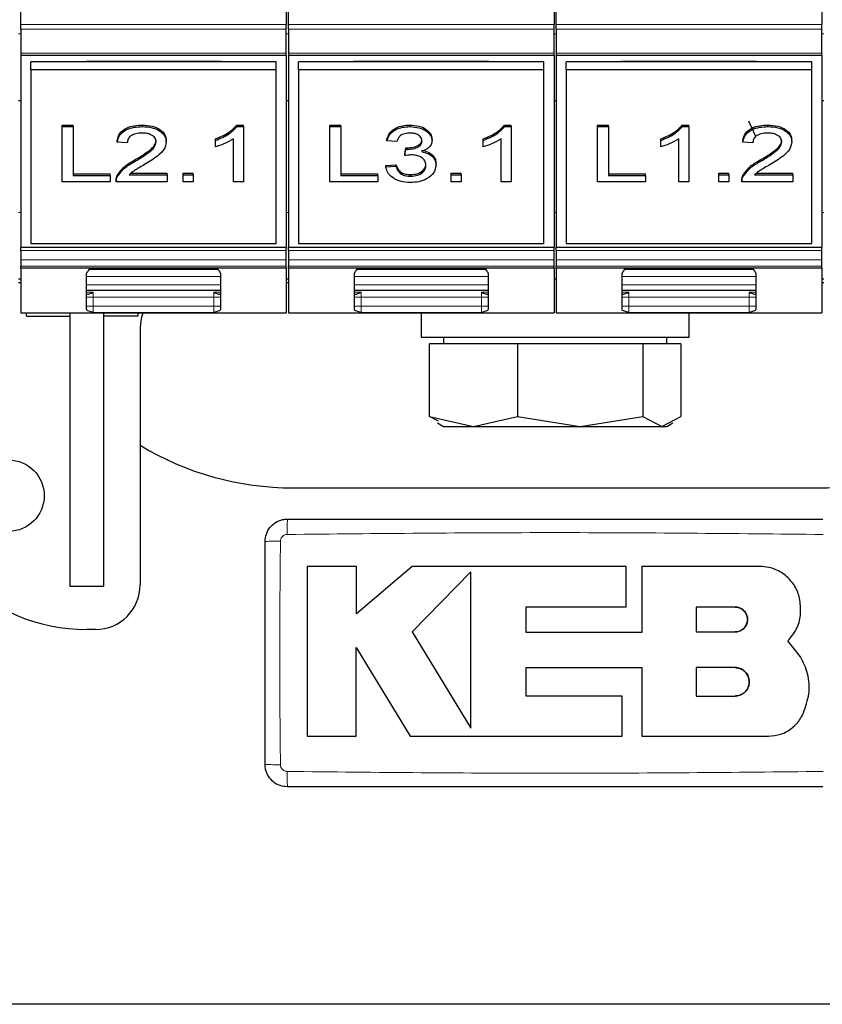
# Model space of a CAD drawing. Header units: millimetres. Extents: x 5 to 418, y 2 to 292.
# Tile 4 of 41: x 86 to 104, y 73 to 95. Entities that reach past the tile are written whole.
import ezdxf

# ---------------------------------------------------------------- set-up
doc = ezdxf.new("R2010")
doc.units = ezdxf.units.MM

msp = doc.modelspace()

# ---------------------------------------------------------------- linework, layer by layer
at = {"color": 7, "linetype": 'Continuous', "lineweight": 25}
for p, q in [((85.9596, 95.1836), (85.9596, 100.0715)), ((91.9096, 100.0715), (91.9096, 95.1836)), ((91.9596, 95.1836), (91.9596, 100.0715)), ((97.9096, 100.0715), (97.9096, 95.1836)), ((97.9596, 95.1836), (97.9596, 100.0715)), ((103.9096, 100.0715), (103.9096, 95.1836)), ((85.9596, 95.0775), (85.9596, 95.1836)), ((91.9096, 95.0775), (91.9096, 95.1836)), ((91.9596, 95.0775), (91.9596, 95.1836)), ((97.9096, 95.0775), (97.9096, 95.1836)), ((97.9596, 95.0775), (97.9596, 95.1836)), ((103.9096, 95.0775), (103.9096, 95.1836)), ((85.9596, 95.0775), (85.9596, 94.5372)), ((91.9096, 94.5372), (91.9096, 95.0775)), ((91.9596, 95.0775), (91.9596, 94.5372)), ((97.9096, 94.5372), (97.9096, 95.0775)), ((97.9596, 95.0775), (97.9596, 94.5372)), ((103.9096, 94.5372), (103.9096, 95.0775)), ((85.9596, 94.5372), (85.9596, 94.4933)), ((85.9596, 94.4933), (91.9096, 94.4933)), ((85.9596, 94.4933), (85.9596, 90.1885)), ((91.9096, 94.4933), (91.9096, 94.5372)), ((91.9096, 94.4933), (91.9096, 90.1885)), ((91.9596, 94.5372), (91.9596, 94.4933)), ((91.9596, 94.4933), (97.9096, 94.4933)), ((91.9596, 94.4933), (91.9596, 90.1885)), ((97.9096, 94.4933), (97.9096, 94.5372)), ((97.9096, 94.4933), (97.9096, 90.1885)), ((97.9596, 94.5372), (97.9596, 94.4933)), ((97.9596, 94.4933), (103.9096, 94.4933)), ((97.9596, 94.4933), (97.9596, 90.1885)), ((103.9096, 94.4933), (103.9096, 94.5372)), ((103.9096, 94.4933), (103.9096, 90.1885)), ((91.6846, 94.3428), (86.1846, 94.3428)), ((86.1846, 94.166), (86.1846, 94.3428)), ((87.4222, 94.3604), (90.447, 94.3604)), ((87.4222, 94.3428), (87.4222, 94.3604)), ((87.5971, 94.3604), (87.5971, 94.3428)), ((90.2721, 94.3428), (90.2721, 94.3604)), ((90.447, 94.3604), (90.447, 94.3428)), ((91.6846, 94.166), (91.6846, 94.3428)), ((97.6846, 94.3428), (92.1846, 94.3428)), ((92.1846, 94.166), (92.1846, 94.3428)), ((93.4222, 94.3604), (96.447, 94.3604)), ((93.4222, 94.3428), (93.4222, 94.3604)), ((93.5971, 94.3604), (93.5971, 94.3428)), ((96.2721, 94.3428), (96.2721, 94.3604)), ((96.447, 94.3604), (96.447, 94.3428)), ((97.6846, 94.166), (97.6846, 94.3428)), ((103.6846, 94.3428), (98.1846, 94.3428)), ((98.1846, 94.166), (98.1846, 94.3428)), ((99.4222, 94.3604), (102.447, 94.3604)), ((99.4222, 94.3428), (99.4222, 94.3604)), ((99.5971, 94.3604), (99.5971, 94.3428)), ((102.2721, 94.3428), (102.2721, 94.3604)), ((102.447, 94.3604), (102.447, 94.3428)), ((103.6846, 94.166), (103.6846, 94.3428)), ((91.6846, 94.166), (86.1846, 94.166)), ((86.1846, 94.166), (86.1846, 90.2769)), ((91.6846, 90.2769), (91.6846, 94.166)), ((97.6846, 94.166), (92.1846, 94.166)), ((92.1846, 94.166), (92.1846, 90.2769)), ((97.6846, 90.2769), (97.6846, 94.166)), ((103.6846, 94.166), (98.1846, 94.166)), ((98.1846, 94.166), (98.1846, 90.2769)), ((103.6846, 90.2769), (103.6846, 94.166)), ((85.9596, 93.4715), (85.9096, 93.4715)), ((91.9596, 93.4715), (91.9096, 93.4715)), ((97.9596, 93.4715), (97.9096, 93.4715)), ((103.9596, 93.4715), (103.9096, 93.4715)), ((86.8865, 92.9286), (87.1333, 92.9286)), ((86.8865, 92.8932), (86.8865, 92.9286)), ((87.1333, 92.8932), (87.1333, 92.9286)), ((88.6814, 92.8932), (88.6814, 92.9286)), ((90.803, 92.9286), (90.9474, 92.9286)), ((90.803, 92.8932), (90.803, 92.9286)), ((90.9474, 92.8932), (90.9474, 92.9286)), ((92.8865, 92.9286), (93.1333, 92.9286)), ((92.8865, 92.8932), (92.8865, 92.9286)), ((93.1333, 92.8932), (93.1333, 92.9286)), ((94.6772, 92.8932), (94.6772, 92.9286)), ((96.803, 92.9286), (96.9474, 92.9286)), ((96.803, 92.8932), (96.803, 92.9286)), ((96.9474, 92.8932), (96.9474, 92.9286)), ((98.8865, 92.9286), (99.1333, 92.9286)), ((98.8865, 92.8932), (98.8865, 92.9286)), ((99.1333, 92.8932), (99.1333, 92.9286)), ((100.7838, 92.9286), (100.9282, 92.9286)), ((100.7838, 92.8932), (100.7838, 92.9286)), ((100.9282, 92.8932), (100.9282, 92.9286)), ((102.4288, 92.6686), (102.2721, 93.017)), ((102.7006, 92.8932), (102.7006, 92.9286)), ((86.8865, 91.6558), (86.8865, 92.8932)), ((86.8865, 92.8932), (87.1333, 92.8932)), ((87.1333, 92.8932), (87.1333, 91.7986)), ((90.803, 92.8932), (90.9474, 92.8932)), ((90.9474, 92.8932), (90.9474, 91.6558)), ((92.8865, 91.6558), (92.8865, 92.8932)), ((92.8865, 92.8932), (93.1333, 92.8932)), ((93.1333, 92.8932), (93.1333, 91.7986)), ((96.803, 92.8932), (96.9474, 92.8932)), ((96.9474, 92.8932), (96.9474, 91.6558)), ((98.8865, 91.6558), (98.8865, 92.8932)), ((98.8865, 92.8932), (99.1333, 92.8932)), ((99.1333, 92.8932), (99.1333, 91.7986)), ((100.7838, 92.8932), (100.9282, 92.8932)), ((100.9282, 92.8932), (100.9282, 91.6558)), ((88.1205, 92.5442), (88.1205, 92.5795)), ((88.3449, 92.5283), (88.1205, 92.5442)), ((89.2199, 92.5516), (89.2199, 92.587)), ((90.3192, 92.5839), (90.3192, 92.6192)), ((90.3192, 92.4376), (90.3192, 92.5839)), ((90.7231, 91.6558), (90.7231, 92.62)), ((94.1654, 92.5759), (94.1654, 92.6113)), ((94.3897, 92.5601), (94.1654, 92.5759)), ((95.175, 92.5786), (95.175, 92.614)), ((96.3192, 92.5839), (96.3192, 92.6192)), ((96.3192, 92.4376), (96.3192, 92.5839)), ((96.7231, 91.6558), (96.7231, 92.62)), ((100.3, 92.5839), (100.3, 92.6192)), ((100.3, 92.4376), (100.3, 92.5839)), ((100.7038, 91.6558), (100.7038, 92.62)), ((102.1397, 92.5442), (102.1397, 92.5795)), ((102.3641, 92.5283), (102.1397, 92.5442)), ((103.2391, 92.5516), (103.2391, 92.587)), ((94.5671, 92.2781), (94.5902, 92.4209)), ((94.5671, 92.2428), (94.5902, 92.3855)), ((94.5671, 92.2428), (94.5671, 92.2781)), ((94.5902, 92.3855), (94.5902, 92.4209)), ((94.6225, 92.3838), (94.6225, 92.4192)), ((88.525, 92.1186), (88.525, 92.1539)), ((94.1429, 92.0243), (94.3673, 92.0401)), ((94.3673, 92.0048), (94.3673, 92.0401)), ((95.2647, 92.0281), (95.2647, 92.0635)), ((102.5443, 92.1186), (102.5443, 92.1539)), ((87.1333, 91.8339), (87.9634, 91.8339)), ((87.9634, 91.7986), (87.9634, 91.8339)), ((88.3862, 91.8144), (89.2423, 91.8144)), ((88.4269, 91.8498), (89.2423, 91.8498)), ((89.2423, 91.8144), (89.2423, 91.8498)), ((89.2423, 91.8144), (89.2423, 91.6558)), ((89.6013, 91.8498), (89.8256, 91.8498)), ((89.6013, 91.8144), (89.6013, 91.8498)), ((89.6013, 91.8144), (89.8256, 91.8144)), ((89.6013, 91.6558), (89.6013, 91.8144)), ((89.8256, 91.8144), (89.8256, 91.8498)), ((89.8256, 91.8144), (89.8256, 91.6558)), ((93.1333, 91.8339), (93.9634, 91.8339)), ((93.9634, 91.7986), (93.9634, 91.8339)), ((94.1429, 91.9889), (94.1429, 92.0243)), ((94.1429, 91.9889), (94.3673, 92.0048)), ((94.6954, 91.7827), (94.6954, 91.818)), ((95.6013, 91.8498), (95.8256, 91.8498)), ((95.6013, 91.8144), (95.6013, 91.8498)), ((95.6013, 91.8144), (95.8256, 91.8144)), ((95.6013, 91.6558), (95.6013, 91.8144)), ((95.8256, 91.8144), (95.8256, 91.8498)), ((95.8256, 91.8144), (95.8256, 91.6558)), ((99.1333, 91.8339), (99.9634, 91.8339)), ((99.9634, 91.7986), (99.9634, 91.8339)), ((101.6013, 91.8498), (101.8256, 91.8498)), ((101.6013, 91.8144), (101.6013, 91.8498)), ((101.6013, 91.8144), (101.8256, 91.8144)), ((101.6013, 91.6558), (101.6013, 91.8144)), ((101.8256, 91.8144), (101.8256, 91.8498)), ((101.8256, 91.8144), (101.8256, 91.6558)), ((102.4055, 91.8144), (103.2615, 91.8144)), ((102.4462, 91.8498), (103.2615, 91.8498)), ((103.2615, 91.8144), (103.2615, 91.8498)), ((103.2615, 91.8144), (103.2615, 91.6558)), ((87.9634, 91.6558), (86.8865, 91.6558)), ((87.1333, 91.7986), (87.9634, 91.7986)), ((87.9634, 91.7986), (87.9634, 91.6558)), ((88.0981, 91.7005), (88.0981, 91.6563)), ((89.2423, 91.6558), (88.0981, 91.6558)), ((88.1215, 91.7658), (88.1215, 91.8012)), ((89.8256, 91.6558), (89.6013, 91.6558)), ((90.9474, 91.6558), (90.7231, 91.6558)), ((93.9634, 91.6558), (92.8865, 91.6558)), ((93.1333, 91.7986), (93.9634, 91.7986)), ((93.9634, 91.7986), (93.9634, 91.6558)), ((95.8256, 91.6558), (95.6013, 91.6558)), ((96.9474, 91.6558), (96.7231, 91.6558)), ((99.9634, 91.6558), (98.8865, 91.6558)), ((99.1333, 91.7986), (99.9634, 91.7986)), ((99.9634, 91.7986), (99.9634, 91.6558)), ((100.9282, 91.6558), (100.7038, 91.6558)), ((101.8256, 91.6558), (101.6013, 91.6558)), ((102.1173, 91.7005), (102.1173, 91.6563)), ((103.2615, 91.6558), (102.1173, 91.6558)), ((102.1408, 91.7658), (102.1408, 91.8012)), ((86.1846, 90.2769), (91.6846, 90.2769)), ((92.1846, 90.2769), (97.6846, 90.2769)), ((98.1846, 90.2769), (103.6846, 90.2769)), ((85.9596, 90.1885), (91.9096, 90.1885)), ((85.9596, 90.1178), (85.9596, 90.1885)), ((85.9596, 90.1178), (85.9596, 89.9057)), ((91.9096, 90.1178), (91.9096, 90.1885)), ((91.9096, 89.9057), (91.9096, 90.1178)), ((91.9596, 90.1885), (97.9096, 90.1885)), ((91.9596, 90.1178), (91.9596, 90.1885)), ((91.9596, 90.1178), (91.9596, 89.9057)), ((97.9096, 90.1178), (97.9096, 90.1885)), ((97.9096, 89.9057), (97.9096, 90.1178)), ((97.9596, 90.1885), (103.9096, 90.1885)), ((97.9596, 90.1178), (97.9596, 90.1885)), ((97.9596, 90.1178), (97.9596, 89.9057)), ((103.9096, 90.1178), (103.9096, 90.1885)), ((103.9096, 89.9057), (103.9096, 90.1178)), ((85.9596, 89.9057), (85.9596, 89.7654)), ((91.9096, 89.7654), (91.9096, 89.9057)), ((91.9596, 89.9057), (91.9596, 89.7654)), ((97.9096, 89.7654), (97.9096, 89.9057)), ((97.9596, 89.9057), (97.9596, 89.7654)), ((103.9096, 89.7654), (103.9096, 89.9057)), ((85.9596, 89.7215), (85.9596, 89.7654)), ((91.9096, 89.7215), (85.9596, 89.7215)), ((85.9596, 89.7215), (85.9596, 88.7215)), ((87.4346, 89.6018), (87.4597, 89.6545)), ((87.4346, 88.7943), (87.4346, 89.6018)), ((87.5017, 89.6965), (90.3675, 89.6965)), ((90.4095, 89.6545), (90.4346, 89.6018)), ((90.4346, 89.6018), (90.4346, 88.7943)), ((91.9096, 89.7215), (91.9096, 89.7654)), ((91.9096, 89.7215), (91.9096, 88.7215)), ((91.9596, 89.7215), (91.9596, 89.7654)), ((97.9096, 89.7215), (91.9596, 89.7215)), ((91.9596, 89.7215), (91.9596, 88.7215)), ((93.4346, 89.6018), (93.4597, 89.6545)), ((93.4346, 88.7943), (93.4346, 89.6018)), ((93.5017, 89.6965), (96.3675, 89.6965)), ((96.4095, 89.6545), (96.4346, 89.6018)), ((96.4346, 89.6018), (96.4346, 88.7943)), ((97.9096, 89.7215), (97.9096, 89.7654)), ((97.9096, 89.7215), (97.9096, 88.7215)), ((97.9596, 89.7215), (97.9596, 89.7654)), ((103.9096, 89.7215), (97.9596, 89.7215)), ((97.9596, 89.7215), (97.9596, 88.7215)), ((99.4346, 89.6018), (99.4597, 89.6545)), ((99.4346, 88.7943), (99.4346, 89.6018)), ((99.5017, 89.6965), (102.3675, 89.6965)), ((102.4095, 89.6545), (102.4346, 89.6018)), ((102.4346, 89.6018), (102.4346, 88.7943)), ((103.9096, 89.7215), (103.9096, 89.7654)), ((103.9096, 89.7215), (103.9096, 88.7215)), ((85.9596, 89.4715), (85.9096, 89.4715)), ((85.9096, 89.3965), (85.9596, 89.3965)), ((91.9596, 89.4715), (91.9096, 89.4715)), ((91.9096, 89.3965), (91.9596, 89.3965)), ((97.9596, 89.4715), (97.9096, 89.4715)), ((103.9596, 89.4715), (103.9096, 89.4715)), ((103.9096, 89.3965), (103.9596, 89.3965)), ((90.4346, 89.2215), (87.4346, 89.2215)), ((96.4346, 89.2215), (93.4346, 89.2215)), ((102.4346, 89.2215), (99.4346, 89.2215)), ((85.9596, 88.7215), (91.9096, 88.7215)), ((86.0846, 88.6465), (86.0846, 88.7215)), ((87.0596, 88.7215), (87.0596, 82.5965)), ((87.8096, 88.7215), (87.8096, 82.5965)), ((88.5846, 88.7215), (88.5846, 88.6465)), ((91.9596, 88.7215), (97.9096, 88.7215)), ((94.9346, 88.7215), (94.9346, 88.1715)), ((97.9596, 88.7215), (103.9096, 88.7215)), ((100.9346, 88.1715), (100.9346, 88.7215)), ((86.0846, 88.6465), (87.0596, 88.6465)), ((88.5846, 88.6465), (87.8096, 88.6465)), ((88.6346, 88.3895), (88.6346, 82.6215)), ((94.9346, 88.1715), (100.6499, 88.1715)), ((95.4346, 88.1715), (95.4346, 88.0215)), ((100.4346, 88.0215), (100.4346, 88.1715)), ((100.6499, 88.1715), (100.9346, 88.1715)), ((95.1213, 86.3947), (95.1213, 88.0215)), ((96.1048, 88.0215), (95.1213, 88.0215)), ((97.0883, 88.0215), (96.1048, 88.0215)), ((97.0883, 88.0215), (97.0883, 86.3947)), ((98.495, 88.0215), (97.0883, 88.0215)), ((99.9016, 88.0215), (98.495, 88.0215)), ((99.9016, 88.0215), (99.9016, 86.3947)), ((100.3248, 88.0215), (99.9016, 88.0215)), ((100.7479, 88.0215), (100.3248, 88.0215)), ((100.7479, 88.0215), (100.7479, 86.3947)), ((95.1213, 86.3947), (96.1048, 86.1715)), ((95.3195, 86.2901), (95.1213, 86.3947)), ((96.1048, 86.1715), (97.0883, 86.3947)), ((97.0883, 86.3947), (98.495, 86.1715)), ((98.495, 86.1715), (99.9016, 86.3947)), ((99.9016, 86.3947), (100.3248, 86.1715)), ((100.3248, 86.1715), (100.7479, 86.3947)), ((95.2969, 86.251), (95.4346, 86.1715)), ((95.4346, 86.1715), (96.1048, 86.1715)), ((96.1048, 86.1715), (98.495, 86.1715)), ((98.495, 86.1715), (100.3248, 86.1715)), ((100.3248, 86.1715), (100.4346, 86.1715)), ((100.4346, 86.1715), (100.5723, 86.251)), ((92.0596, 84.7965), (103.8096, 84.7965)), ((93.4791, 83.036), (92.3794, 83.036)), ((93.4791, 81.9696), (93.4791, 83.036)), ((94.7305, 83.036), (93.4791, 81.9696)), ((99.5293, 83.036), (94.7305, 83.036)), ((99.5293, 82.1328), (99.5293, 83.036)), ((99.8768, 83.036), (99.8768, 81.5562)), ((102.5217, 83.036), (99.8768, 83.036)), ((96.0422, 82.917), (94.7305, 81.5677)), ((87.0596, 82.5965), (87.8096, 82.5965)), ((97.287, 82.1328), (99.5293, 82.1328)), ((97.287, 81.5562), (97.287, 82.1328)), ((101.9668, 82.1257), (101.0962, 82.1257)), ((101.0962, 82.1257), (101.0962, 81.5677)), ((87.6346, 81.6215), (87.4346, 81.6215)), ((94.7305, 81.5677), (96.0422, 79.412)), ((99.8768, 81.5562), (97.287, 81.5562)), ((101.0962, 81.5677), (101.9668, 81.5677)), ((93.4785, 81.2188), (94.689, 79.2293)), ((93.4785, 79.2293), (93.4785, 81.2188)), ((103.4351, 81.0123), (103.1504, 81.3647)), ((97.2877, 80.7689), (99.8768, 80.7689)), ((97.2877, 80.1313), (97.2877, 80.7689)), ((99.8768, 80.7689), (99.8768, 79.2293)), ((101.0962, 80.7689), (101.0962, 80.1313)), ((101.9668, 80.7689), (101.0962, 80.7689)), ((99.4394, 80.1313), (97.2877, 80.1313)), ((99.4394, 79.2293), (99.4394, 80.1313)), ((101.0962, 80.1313), (101.9668, 80.1313)), ((92.3794, 79.2293), (93.4785, 79.2293)), ((94.689, 79.2293), (99.4394, 79.2293)), ((99.8768, 79.2293), (102.7154, 79.2293)), ((152.6846, 73.2215), (43.1846, 73.2215))]:
    msp.add_line(p, q, dxfattribs=at)
at = {"color": 7, "linetype": 'Continuous', "lineweight": 18}
for p, q in [((91.9096, 95.1836), (85.9596, 95.1836)), ((97.9096, 95.1836), (91.9596, 95.1836)), ((103.9096, 95.1836), (97.9596, 95.1836)), ((85.9596, 94.9715), (85.9096, 94.9715)), ((85.9596, 95.0775), (91.9096, 95.0775)), ((91.9596, 94.9715), (91.9096, 94.9715)), ((91.9596, 95.0775), (97.9096, 95.0775)), ((97.9596, 94.9715), (97.9096, 94.9715)), ((97.9596, 95.0775), (103.9096, 95.0775)), ((103.9596, 94.9715), (103.9096, 94.9715)), ((91.9096, 94.5372), (85.9596, 94.5372)), ((97.9096, 94.5372), (91.9596, 94.5372)), ((103.9096, 94.5372), (97.9596, 94.5372)), ((85.9596, 90.9715), (85.9096, 90.9715)), ((91.9596, 90.9715), (91.9096, 90.9715)), ((97.9596, 90.9715), (97.9096, 90.9715)), ((103.9596, 90.9715), (103.9096, 90.9715)), ((85.9596, 90.1178), (91.9096, 90.1178)), ((91.9596, 90.1178), (97.9096, 90.1178)), ((97.9596, 90.1178), (103.9096, 90.1178)), ((91.9096, 89.9057), (85.9596, 89.9057)), ((97.9096, 89.9057), (91.9596, 89.9057)), ((103.9096, 89.9057), (97.9596, 89.9057)), ((91.9096, 89.7654), (85.9596, 89.7654)), ((97.9096, 89.7654), (91.9596, 89.7654)), ((103.9096, 89.7654), (97.9596, 89.7654)), ((90.4346, 89.5321), (87.4346, 89.5321)), ((96.4346, 89.5321), (93.4346, 89.5321)), ((102.4346, 89.5321), (99.4346, 89.5321)), ((90.4346, 89.3454), (87.4346, 89.3454)), ((87.4346, 89.1805), (87.5846, 89.1805)), ((87.5846, 89.1805), (87.5846, 89.0715)), ((90.2846, 89.0715), (90.2846, 89.1805)), ((90.2846, 89.1805), (90.4346, 89.1804)), ((96.4346, 89.3454), (93.4346, 89.3454)), ((93.4346, 89.1805), (93.5846, 89.1805)), ((93.5846, 89.1805), (93.5846, 89.0715)), ((96.2846, 89.0715), (96.2846, 89.1805)), ((96.2846, 89.1805), (96.4346, 89.1804)), ((102.4346, 89.3454), (99.4346, 89.3454)), ((99.4346, 89.1805), (99.5846, 89.1805)), ((99.5846, 89.1805), (99.5846, 89.0715)), ((102.2846, 89.0715), (102.2846, 89.1805)), ((102.2846, 89.1805), (102.4346, 89.1804)), ((87.5846, 89.0715), (87.4346, 89.0715)), ((87.5846, 89.0715), (87.5846, 88.8719)), ((87.5846, 89.0715), (90.2846, 89.0715)), ((90.4346, 89.0715), (90.2846, 89.0715)), ((90.2846, 88.8719), (90.2846, 89.0715)), ((93.5846, 89.0715), (93.4346, 89.0715)), ((93.5846, 89.0715), (93.5846, 88.8719)), ((93.5846, 89.0715), (96.2846, 89.0715)), ((96.4346, 89.0715), (96.2846, 89.0715)), ((96.2846, 88.8719), (96.2846, 89.0715)), ((99.5846, 89.0715), (99.4346, 89.0715)), ((99.5846, 89.0715), (99.5846, 88.8719)), ((99.5846, 89.0715), (102.2846, 89.0715)), ((102.4346, 89.0715), (102.2846, 89.0715)), ((102.2846, 88.8719), (102.2846, 89.0715)), ((87.4346, 88.8719), (87.5846, 88.8719)), ((87.5846, 88.8719), (87.5846, 88.7271)), ((90.2846, 88.8719), (87.5846, 88.8719)), ((90.2846, 88.7271), (87.5846, 88.7271)), ((90.2846, 88.7271), (90.2846, 88.8719)), ((90.2846, 88.8719), (90.4346, 88.8719)), ((93.4346, 88.8719), (93.5846, 88.8719)), ((93.5846, 88.8719), (93.5846, 88.7271)), ((96.2846, 88.8719), (93.5846, 88.8719)), ((96.2846, 88.7271), (93.5846, 88.7271)), ((96.2846, 88.7271), (96.2846, 88.8719)), ((96.2846, 88.8719), (96.4346, 88.8719)), ((99.4346, 88.8719), (99.5846, 88.8719)), ((99.5846, 88.8719), (99.5846, 88.7271)), ((102.2846, 88.8719), (99.5846, 88.8719)), ((102.2846, 88.7271), (99.5846, 88.7271)), ((102.2846, 88.7271), (102.2846, 88.8719)), ((102.2846, 88.8719), (102.4346, 88.8719))]:
    msp.add_line(p, q, dxfattribs=at)
at = {"color": 7, "linetype": 'Continuous', "lineweight": 25, "flags": 128}
msp.add_lwpolyline([(88.6913, 88.7215), (88.655, 88.5903), (88.6346, 88.3895)], dxfattribs=at)
at = {"color": 7, "linetype": 'Continuous', "lineweight": 25}
msp.add_circle((85.6846, 84.6215), 0.8, dxfattribs=at)
for centre, radius, start, end in [((87.5846, 89.5715), 0.15, 90, 146.39818), ((90.2846, 89.5715), 0.15, 33.60182, 90), ((93.5846, 89.5715), 0.15, 90, 146.39818), ((96.2846, 89.5715), 0.15, 33.60182, 90), ((99.5846, 89.5715), 0.15, 90, 146.39818), ((102.2846, 89.5715), 0.15, 33.60182, 90), ((92.0596, 91.4215), 6.625, 238.87003, 270), ((103.8096, 91.4215), 6.625, 270, 301.12997), ((87.4346, 85.6215), 4, 180, 270), ((87.6346, 82.6215), 1, 270, 0)]:
    msp.add_arc(centre, radius, start, end, dxfattribs=at)
at = {"color": 7, "linetype": 'Continuous', "lineweight": 18}
for centre, radius, start, end in [((98.9741, 83.8375), 7.0443, 177.89336, 180.69134), ((91.6935, 76.3536), 7.2475, 89.32804, 92.04754), ((91.6935, 85.8345), 7.2426, 267.9511, 270.6724), ((98.9703, 78.3554), 7.0405, 179.30829, 182.10777)]:
    msp.add_arc(centre, radius, start, end, dxfattribs=at)
at = {"color": 7, "linetype": 'Continuous', "lineweight": 25}
for points, knots in [([(88.1205, 92.5795), (88.1334, 92.6345), (88.1593, 92.744), (88.3096, 92.8654), (88.4974, 92.9214), (88.62, 92.9262), (88.6814, 92.9286)], [0, 0, 0, 0, 0.2802352, 0.558893, 0.7791323, 1, 1, 1, 1]), ([(88.6814, 92.9286), (88.7577, 92.9248), (88.9101, 92.9174), (89.0924, 92.8316), (89.2036, 92.7139), (89.2145, 92.6293), (89.2199, 92.587)], [0, 0, 0, 0, 0.2804823, 0.5596436, 0.7797486, 1, 1, 1, 1]), ([(90.3192, 92.6192), (90.4284, 92.6628), (90.6232, 92.7407), (90.7481, 92.8712), (90.803, 92.9286)], [0, 0, 0, 0, 0.5604274, 1, 1, 1, 1]), ([(94.1654, 92.6113), (94.1826, 92.6594), (94.2171, 92.7554), (94.349, 92.8627), (94.5124, 92.9206), (94.6222, 92.9259), (94.6772, 92.9286)], [0, 0, 0, 0, 0.2802532, 0.5595228, 0.7795924, 1, 1, 1, 1]), ([(94.6772, 92.9286), (94.7466, 92.9236), (94.8854, 92.9137), (95.0539, 92.8375), (95.1558, 92.7297), (95.1686, 92.6525), (95.175, 92.614)], [0, 0, 0, 0, 0.2801842, 0.5598553, 0.7799999, 1, 1, 1, 1]), ([(96.3192, 92.6192), (96.4284, 92.6628), (96.6232, 92.7407), (96.7481, 92.8712), (96.803, 92.9286)], [0, 0, 0, 0, 0.56042743, 1, 1, 1, 1]), ([(100.3, 92.6192), (100.4092, 92.6628), (100.604, 92.7407), (100.7289, 92.8712), (100.7838, 92.9286)], [0, 0, 0, 0, 0.5604274, 1, 1, 1, 1]), ([(102.1397, 92.5795), (102.1527, 92.6345), (102.1785, 92.744), (102.3288, 92.8654), (102.5167, 92.9214), (102.6392, 92.9262), (102.7006, 92.9286)], [0, 0, 0, 0, 0.2802352, 0.558893, 0.7791323, 1, 1, 1, 1]), ([(102.7006, 92.9286), (102.777, 92.9248), (102.9293, 92.9174), (103.1116, 92.8316), (103.2229, 92.7139), (103.2337, 92.6293), (103.2391, 92.587)], [0, 0, 0, 0, 0.2804823, 0.5596436, 0.7797486, 1, 1, 1, 1]), ([(88.1205, 92.5442), (88.1334, 92.5991), (88.1593, 92.7086), (88.3096, 92.83), (88.4974, 92.8861), (88.62, 92.8908), (88.6814, 92.8932)], [0, 0, 0, 0, 0.2802352, 0.558893, 0.7791323, 1, 1, 1, 1]), ([(88.6765, 92.7504), (88.6281, 92.7479), (88.5315, 92.7428), (88.4153, 92.6872), (88.3531, 92.6088), (88.3476, 92.5552), (88.3449, 92.5283)], [0, 0, 0, 0, 0.2804101, 0.559489, 0.7793747, 1, 1, 1, 1]), ([(88.9955, 92.5501), (88.9896, 92.5818), (88.9777, 92.6451), (88.8869, 92.7113), (88.7819, 92.746), (88.7116, 92.7489), (88.6765, 92.7504)], [0, 0, 0, 0, 0.2790799, 0.5586119, 0.7790431, 1, 1, 1, 1]), ([(88.6814, 92.8932), (88.7577, 92.8895), (88.9101, 92.882), (89.0924, 92.7963), (89.2036, 92.6786), (89.2145, 92.594), (89.2199, 92.5516)], [0, 0, 0, 0, 0.2804823, 0.5596436, 0.7797486, 1, 1, 1, 1]), ([(90.3192, 92.5839), (90.4284, 92.6275), (90.6232, 92.7053), (90.7481, 92.8358), (90.803, 92.8932)], [0, 0, 0, 0, 0.5604274, 1, 1, 1, 1]), ([(94.1654, 92.5759), (94.1826, 92.624), (94.2171, 92.7201), (94.349, 92.8273), (94.5124, 92.8852), (94.6222, 92.8905), (94.6772, 92.8932)], [0, 0, 0, 0, 0.2802532, 0.5595228, 0.7795924, 1, 1, 1, 1]), ([(94.6842, 92.7504), (94.6429, 92.7478), (94.5605, 92.7425), (94.4636, 92.6927), (94.4102, 92.6271), (94.3966, 92.5824), (94.3897, 92.5601)], [0, 0, 0, 0, 0.2800014, 0.5591308, 0.7793201, 1, 1, 1, 1]), ([(94.6772, 92.8932), (94.7466, 92.8883), (94.8854, 92.8784), (95.0539, 92.8022), (95.1558, 92.6943), (95.1686, 92.6172), (95.175, 92.5786)], [0, 0, 0, 0, 0.2801842, 0.5598553, 0.7799999, 1, 1, 1, 1]), ([(94.9506, 92.5734), (94.9463, 92.6006), (94.9376, 92.655), (94.8636, 92.7142), (94.7746, 92.746), (94.7143, 92.749), (94.6842, 92.7504)], [0, 0, 0, 0, 0.27946, 0.5589523, 0.7792553, 1, 1, 1, 1]), ([(96.3192, 92.5839), (96.4284, 92.6275), (96.6232, 92.7053), (96.7481, 92.8358), (96.803, 92.8932)], [0, 0, 0, 0, 0.5604274, 1, 1, 1, 1]), ([(100.3, 92.5839), (100.4092, 92.6275), (100.604, 92.7053), (100.7289, 92.8358), (100.7838, 92.8932)], [0, 0, 0, 0, 0.5604274, 1, 1, 1, 1]), ([(102.1397, 92.5442), (102.1527, 92.5991), (102.1785, 92.7086), (102.3288, 92.83), (102.5167, 92.8861), (102.6392, 92.8908), (102.7006, 92.8932)], [0, 0, 0, 0, 0.2802352, 0.558893, 0.7791323, 1, 1, 1, 1]), ([(102.6957, 92.7504), (102.6473, 92.7479), (102.5507, 92.7428), (102.4345, 92.6872), (102.3724, 92.6088), (102.3669, 92.5552), (102.3641, 92.5283)], [0, 0, 0, 0, 0.2804101, 0.559489, 0.7793747, 1, 1, 1, 1]), ([(103.0147, 92.5501), (103.0088, 92.5818), (102.997, 92.6451), (102.9061, 92.7113), (102.8011, 92.746), (102.7309, 92.7489), (102.6957, 92.7504)], [0, 0, 0, 0, 0.2790799, 0.5586119, 0.7790431, 1, 1, 1, 1]), ([(102.7006, 92.8932), (102.777, 92.8895), (102.9293, 92.882), (103.1116, 92.7963), (103.2229, 92.6786), (103.2337, 92.594), (103.2391, 92.5516)], [0, 0, 0, 0, 0.2804823, 0.5596436, 0.7797486, 1, 1, 1, 1]), ([(88.525, 92.1539), (88.6369, 92.2216), (88.7926, 92.3157), (88.9646, 92.4629), (88.9852, 92.5447), (88.9955, 92.5855)], [0, 0, 0, 0, 0.5613127, 0.7813859, 1, 1, 1, 1]), ([(88.525, 92.1186), (88.6369, 92.1862), (88.7926, 92.2804), (88.9646, 92.4276), (88.9852, 92.5094), (88.9955, 92.5501)], [0, 0, 0, 0, 0.5613127, 0.7813859, 1, 1, 1, 1]), ([(89.2199, 92.5516), (89.208, 92.4925), (89.1843, 92.3741), (88.9962, 92.2028), (88.8337, 92.1042), (88.7343, 92.044)], [0, 0, 0, 0, 0.2787415, 0.5588337, 1, 1, 1, 1]), ([(90.7231, 92.62), (90.6537, 92.5792), (90.5298, 92.5063), (90.3836, 92.4586), (90.3192, 92.4376)], [0, 0, 0, 0, 0.5596859, 1, 1, 1, 1]), ([(94.6225, 92.4192), (94.6669, 92.422), (94.7555, 92.4276), (94.8699, 92.467), (94.9425, 92.5341), (94.9479, 92.5839), (94.9506, 92.6088)], [0, 0, 0, 0, 0.2806803, 0.5609514, 0.7800568, 1, 1, 1, 1]), ([(94.6225, 92.3838), (94.6669, 92.3866), (94.7555, 92.3923), (94.8699, 92.4317), (94.9425, 92.4987), (94.9479, 92.5485), (94.9506, 92.5734)], [0, 0, 0, 0, 0.28068033, 0.56095141, 0.78005681, 1, 1, 1, 1]), ([(95.175, 92.5786), (95.171, 92.5492), (95.1631, 92.4903), (95.0871, 92.3955), (94.9934, 92.3568), (94.9363, 92.3332)], [0, 0, 0, 0, 0.2804963, 0.56100335, 1, 1, 1, 1]), ([(96.7231, 92.62), (96.6537, 92.5792), (96.5298, 92.5063), (96.3836, 92.4586), (96.3192, 92.4376)], [0, 0, 0, 0, 0.5596859, 1, 1, 1, 1]), ([(100.7038, 92.62), (100.6345, 92.5792), (100.5106, 92.5063), (100.3644, 92.4586), (100.3, 92.4376)], [0, 0, 0, 0, 0.5596859, 1, 1, 1, 1]), ([(102.5443, 92.1539), (102.6561, 92.2216), (102.8118, 92.3157), (102.9838, 92.4629), (103.0045, 92.5447), (103.0147, 92.5855)], [0, 0, 0, 0, 0.56131265, 0.78138587, 1, 1, 1, 1]), ([(102.5443, 92.1186), (102.6561, 92.1862), (102.8118, 92.2804), (102.9838, 92.4276), (103.0045, 92.5094), (103.0147, 92.5501)], [0, 0, 0, 0, 0.56131265, 0.78138587, 1, 1, 1, 1]), ([(103.2391, 92.5516), (103.2272, 92.4925), (103.2035, 92.3741), (103.0154, 92.2028), (102.8529, 92.1042), (102.7536, 92.044)], [0, 0, 0, 0, 0.27874148, 0.55883368, 1, 1, 1, 1]), ([(94.7122, 92.2596), (94.6847, 92.2582), (94.6356, 92.2556), (94.5881, 92.2467), (94.5671, 92.2428)], [0, 0, 0, 0, 0.5597721, 1, 1, 1, 1]), ([(94.5902, 92.4209), (94.5963, 92.4204), (94.607, 92.4196), (94.6178, 92.4193), (94.6225, 92.4192)], [0, 0, 0, 0, 0.56000314, 1, 1, 1, 1]), ([(94.5902, 92.3855), (94.5963, 92.3851), (94.607, 92.3842), (94.6178, 92.3839), (94.6225, 92.3838)], [0, 0, 0, 0, 0.5600031, 1, 1, 1, 1]), ([(95.0404, 92.0293), (95.0354, 92.0637), (95.0254, 92.1324), (94.9372, 92.2098), (94.8266, 92.2535), (94.7504, 92.2576), (94.7122, 92.2596)], [0, 0, 0, 0, 0.2797467, 0.5591709, 0.7794436, 1, 1, 1, 1]), ([(94.9363, 92.3686), (94.989, 92.3563), (95.0945, 92.3319), (95.2024, 92.2491), (95.2576, 92.1555), (95.2623, 92.0942), (95.2647, 92.0635)], [0, 0, 0, 0, 0.2798072, 0.5591854, 0.7794082, 1, 1, 1, 1]), ([(94.9363, 92.3332), (94.989, 92.321), (95.0945, 92.2965), (95.2024, 92.2138), (95.2576, 92.1201), (95.2623, 92.0588), (95.2647, 92.0281)], [0, 0, 0, 0, 0.2798072, 0.5591854, 0.7794082, 1, 1, 1, 1]), ([(88.1215, 91.8012), (88.1777, 91.8781), (88.2782, 92.0158), (88.4494, 92.1116), (88.525, 92.1539)], [0, 0, 0, 0, 0.5583593, 1, 1, 1, 1]), ([(88.1215, 91.7658), (88.1777, 91.8427), (88.2782, 91.9804), (88.4494, 92.0762), (88.525, 92.1186)], [0, 0, 0, 0, 0.5583593, 1, 1, 1, 1]), ([(88.7343, 92.044), (88.6926, 92.0196), (88.6238, 91.9795), (88.529, 91.923), (88.45, 91.8736), (88.4075, 91.8342), (88.3862, 91.8144)], [0, 0, 0, 0, 0.3400378, 0.56006281, 0.78008951, 1, 1, 1, 1]), ([(94.3673, 92.0401), (94.3788, 92.0081), (94.4018, 91.9442), (94.4752, 91.8643), (94.5851, 91.8232), (94.6586, 91.8198), (94.6954, 91.818)], [0, 0, 0, 0, 0.2808811, 0.5600727, 0.7796532, 1, 1, 1, 1]), ([(95.2647, 92.0281), (95.2545, 91.9691), (95.2341, 91.8512), (95.0748, 91.7228), (94.8839, 91.6499), (94.7529, 91.6432), (94.6874, 91.6399)], [0, 0, 0, 0, 0.2794007, 0.5590642, 0.7793783, 1, 1, 1, 1]), ([(94.6954, 91.818), (94.7472, 91.8215), (94.8507, 91.8283), (94.9661, 91.8956), (95.0312, 91.9787), (95.0373, 92.036), (95.0404, 92.0647)], [0, 0, 0, 0, 0.2798831, 0.5589932, 0.779319, 1, 1, 1, 1]), ([(94.6954, 91.7827), (94.7472, 91.7861), (94.8507, 91.7929), (94.9661, 91.8602), (95.0312, 91.9434), (95.0373, 92.0007), (95.0404, 92.0293)], [0, 0, 0, 0, 0.2798831, 0.5589932, 0.779319, 1, 1, 1, 1]), ([(102.1408, 91.8012), (102.1969, 91.8781), (102.2974, 92.0158), (102.4687, 92.1116), (102.5443, 92.1539)], [0, 0, 0, 0, 0.5583593, 1, 1, 1, 1]), ([(102.1408, 91.7658), (102.1969, 91.8427), (102.2974, 91.9804), (102.4687, 92.0762), (102.5443, 92.1186)], [0, 0, 0, 0, 0.5583593, 1, 1, 1, 1]), ([(102.7536, 92.044), (102.7118, 92.0196), (102.6431, 91.9795), (102.5482, 91.923), (102.4692, 91.8736), (102.4267, 91.8342), (102.4055, 91.8144)], [0, 0, 0, 0, 0.3400378, 0.5600628, 0.7800895, 1, 1, 1, 1]), ([(94.6874, 91.6399), (94.6111, 91.6448), (94.4587, 91.6546), (94.2817, 91.7463), (94.1729, 91.8635), (94.1529, 91.9471), (94.1429, 91.9889)], [0, 0, 0, 0, 0.2799105, 0.5592491, 0.7794763, 1, 1, 1, 1]), ([(94.3673, 92.0048), (94.3788, 91.9727), (94.4018, 91.9088), (94.4752, 91.829), (94.5851, 91.7879), (94.6586, 91.7844), (94.6954, 91.7827)], [0, 0, 0, 0, 0.2808811, 0.5600727, 0.7796532, 1, 1, 1, 1]), ([(88.0981, 91.6911), (88.0987, 91.7121), (88.0998, 91.7496), (88.1149, 91.7854), (88.1215, 91.8012)], [0, 0, 0, 0, 0.5599563, 1, 1, 1, 1]), ([(88.0981, 91.6558), (88.0987, 91.6767), (88.0998, 91.7142), (88.1149, 91.7501), (88.1215, 91.7658)], [0, 0, 0, 0, 0.5599563, 1, 1, 1, 1]), ([(102.1173, 91.6911), (102.1179, 91.7121), (102.119, 91.7496), (102.1341, 91.7854), (102.1408, 91.8012)], [0, 0, 0, 0, 0.5599563, 1, 1, 1, 1]), ([(102.1173, 91.6558), (102.1179, 91.6767), (102.119, 91.7142), (102.1341, 91.7501), (102.1408, 91.7658)], [0, 0, 0, 0, 0.5599563, 1, 1, 1, 1]), ([(87.4413, 89.1446), (87.4473, 89.1421), (87.459, 89.1371), (87.5075, 89.1478), (87.5526, 89.1669), (87.5846, 89.1805)], [0, 0, 0, 0, 0.2293217, 0.4538366, 1, 1, 1, 1]), ([(90.2846, 89.1805), (90.3169, 89.1668), (90.3621, 89.1476), (90.4104, 89.1372), (90.422, 89.1421), (90.4279, 89.1446)], [0, 0, 0, 0, 0.55230812, 0.77200205, 1, 1, 1, 1]), ([(93.4413, 89.1446), (93.4473, 89.1421), (93.459, 89.1371), (93.5075, 89.1478), (93.5526, 89.1669), (93.5846, 89.1805)], [0, 0, 0, 0, 0.2293217, 0.4538366, 1, 1, 1, 1]), ([(96.2846, 89.1805), (96.3169, 89.1668), (96.3621, 89.1476), (96.4104, 89.1372), (96.422, 89.1421), (96.4279, 89.1446)], [0, 0, 0, 0, 0.55230812, 0.77200205, 1, 1, 1, 1]), ([(99.4413, 89.1446), (99.4473, 89.1421), (99.459, 89.1371), (99.5075, 89.1478), (99.5526, 89.1669), (99.5846, 89.1805)], [0, 0, 0, 0, 0.22932173, 0.45383656, 1, 1, 1, 1]), ([(102.2846, 89.1805), (102.3169, 89.1668), (102.3621, 89.1476), (102.4104, 89.1372), (102.422, 89.1421), (102.4279, 89.1446)], [0, 0, 0, 0, 0.55230812, 0.77200205, 1, 1, 1, 1]), ([(87.5846, 88.7271), (87.5723, 88.7302), (87.5566, 88.7343), (87.5219, 88.7433), (87.4849, 88.7555), (87.4433, 88.7738), (87.4374, 88.7877), (87.4346, 88.7943)], [0, 0, 0, 0, 0.1693168, 0.2177005, 0.4779248, 0.7539112, 1, 1, 1, 1]), ([(90.4346, 88.7943), (90.4305, 88.7873), (90.4224, 88.7735), (90.3733, 88.7498), (90.3196, 88.736), (90.2846, 88.7271)], [0, 0, 0, 0, 0.265609, 0.5216251, 1, 1, 1, 1]), ([(93.5846, 88.7271), (93.5723, 88.7302), (93.5566, 88.7343), (93.5219, 88.7433), (93.4849, 88.7555), (93.4433, 88.7738), (93.4374, 88.7877), (93.4346, 88.7943)], [0, 0, 0, 0, 0.1693168, 0.2177005, 0.4779248, 0.7539112, 1, 1, 1, 1]), ([(96.4346, 88.7943), (96.4305, 88.7873), (96.4224, 88.7735), (96.3733, 88.7498), (96.3196, 88.736), (96.2846, 88.7271)], [0, 0, 0, 0, 0.265609, 0.5216251, 1, 1, 1, 1]), ([(99.5846, 88.7271), (99.5723, 88.7302), (99.5566, 88.7343), (99.5219, 88.7433), (99.4849, 88.7555), (99.4433, 88.7738), (99.4374, 88.7877), (99.4346, 88.7943)], [0, 0, 0, 0, 0.1693168, 0.2177005, 0.4779248, 0.7539112, 1, 1, 1, 1]), ([(102.4346, 88.7943), (102.4305, 88.7873), (102.4224, 88.7735), (102.3733, 88.7498), (102.3196, 88.736), (102.2846, 88.7271)], [0, 0, 0, 0, 0.265609, 0.5216251, 1, 1, 1, 1]), ([(91.4346, 83.5965), (91.4401, 83.6527), (91.4512, 83.7651), (91.5374, 83.9149), (91.6642, 84.028), (91.8048, 84.0879), (91.8977, 84.094), (91.9346, 84.0965)], [0, 0, 0, 0, 0.21467278, 0.42935247, 0.64402667, 0.85869576, 1, 1, 1, 1]), ([(91.9346, 84.0965), (93.9344, 84.0965), (97.9344, 84.0965), (101.9344, 84.0965), (103.9346, 84.0965)], [0, 0, 0, 0, 0.499961, 1, 1, 1, 1]), ([(91.4346, 78.5965), (91.4346, 79.1281), (91.4346, 80.2272), (91.4346, 81.8939), (91.4346, 83.0289), (91.4346, 83.5965)], [0, 0, 0, 0, 0.31897731, 0.65947606, 1, 1, 1, 1]), ([(92.3794, 83.036), (92.3794, 82.5154), (92.3794, 81.2466), (92.3794, 79.9776), (92.3794, 79.2293)], [0, 0, 0, 0, 0.410329, 1, 1, 1, 1]), ([(103.4351, 82.1227), (103.425, 82.2253), (103.4048, 82.4306), (103.2475, 82.7042), (103.0158, 82.9108), (102.759, 83.0204), (102.5892, 83.0316), (102.5217, 83.036)], [0, 0, 0, 0, 0.2145899, 0.4291787, 0.6437974, 0.8584406, 1, 1, 1, 1]), ([(96.0422, 79.412), (96.0422, 79.9324), (96.0422, 81.1006), (96.0422, 82.2691), (96.0422, 82.917)], [0, 0, 0, 0, 0.445477, 1, 1, 1, 1]), ([(101.9668, 81.5677), (101.9982, 81.5708), (102.061, 81.577), (102.1446, 81.6252), (102.2081, 81.6962), (102.2443, 81.7848), (102.2491, 81.8801), (102.2221, 81.9717), (102.1664, 82.0492), (102.0882, 82.1036), (102.0173, 82.124), (101.9765, 82.1254), (101.9668, 82.1257)], [0, 0, 0, 0, 0.10757798, 0.21515508, 0.32274135, 0.43026457, 0.53768053, 0.64498647, 0.75221291, 0.85941064, 0.96664045, 1, 1, 1, 1]), ([(101.9668, 82.1257), (101.9981, 82.1226), (102.0608, 82.1164), (102.1443, 82.0684), (102.2078, 81.9976), (102.2441, 81.9092), (102.2492, 81.814), (102.2225, 81.7225), (102.167, 81.6448), (102.0889, 81.5901), (102.0178, 81.5694), (101.9766, 81.568), (101.9668, 81.5677)], [0, 0, 0, 0, 0.10733427, 0.21467213, 0.32192877, 0.42913014, 0.53633871, 0.6436098, 0.75098274, 0.85846842, 0.96603833, 1, 1, 1, 1]), ([(103.1504, 81.3647), (103.2201, 81.4491), (103.3594, 81.6179), (103.4381, 81.894), (103.4359, 82.0627), (103.4351, 82.1227)], [0, 0, 0, 0, 0.3919652, 0.7839445, 1, 1, 1, 1]), ([(103.4986, 79.7552), (103.549, 79.8958), (103.6496, 80.1769), (103.6215, 80.6274), (103.4958, 80.8869), (103.4351, 81.0123)], [0, 0, 0, 0, 0.3407821, 0.6815687, 1, 1, 1, 1]), ([(101.9668, 80.1313), (102.0026, 80.1349), (102.0743, 80.1419), (102.1697, 80.1968), (102.2422, 80.2777), (102.2837, 80.3787), (102.2895, 80.4875), (102.2589, 80.5921), (102.1955, 80.6808), (102.1063, 80.7433), (102.025, 80.767), (101.978, 80.7685), (101.9668, 80.7689)], [0, 0, 0, 0, 0.1073587, 0.2147209, 0.322003, 0.4292233, 0.5364372, 0.6436972, 0.7510459, 0.8585026, 0.9660513, 1, 1, 1, 1]), ([(101.9668, 80.7689), (102.0027, 80.7653), (102.0744, 80.7583), (102.1699, 80.7032), (102.2425, 80.6221), (102.2838, 80.5209), (102.2894, 80.4119), (102.2586, 80.3073), (102.1949, 80.2188), (102.1056, 80.1566), (102.0246, 80.1332), (101.9779, 80.1317), (101.9668, 80.1313)], [0, 0, 0, 0, 0.1075789, 0.2151577, 0.3227289, 0.4302244, 0.537613, 0.6449022, 0.752128, 0.8593402, 0.9665939, 1, 1, 1, 1]), ([(102.7154, 79.2293), (102.8106, 79.2387), (103.001, 79.2573), (103.2533, 79.4034), (103.4173, 79.5821), (103.4782, 79.7116), (103.4986, 79.7552)], [0, 0, 0, 0, 0.2851253, 0.5702516, 0.8553553, 1, 1, 1, 1]), ([(91.9346, 78.0965), (91.8784, 78.102), (91.766, 78.113), (91.6161, 78.1992), (91.5031, 78.3261), (91.4431, 78.4667), (91.437, 78.5596), (91.4346, 78.5965)], [0, 0, 0, 0, 0.2146723, 0.429352, 0.6440261, 0.8586954, 1, 1, 1, 1]), ([(103.9346, 78.0965), (101.9348, 78.0965), (97.9348, 78.0965), (93.9348, 78.0965), (91.9346, 78.0965)], [0, 0, 0, 0, 0.499961, 1, 1, 1, 1])]:
    msp.add_open_spline(points, degree=3, knots=knots, dxfattribs=at)
at = {"color": 7, "linetype": 'Continuous', "lineweight": 18}
for points, knots in [([(91.9303, 83.7525), (91.9193, 83.7517), (91.8912, 83.7495), (91.8489, 83.7309), (91.8105, 83.6966), (91.7841, 83.6515), (91.7804, 83.6175), (91.7785, 83.6006)], [0, 0, 0, 0, 0.140567, 0.3553278, 0.5708439, 0.7860438, 1, 1, 1, 1]), ([(103.9388, 83.7525), (101.9373, 83.7728), (97.9344, 83.8134), (93.9316, 83.7728), (91.9303, 83.7525)], [0, 0, 0, 0, 0.5000392, 1, 1, 1, 1]), ([(91.7785, 83.6006), (91.7728, 83.0322), (91.7613, 81.8953), (91.7619, 80.2257), (91.7731, 79.1248), (91.7785, 78.5923)], [0, 0, 0, 0, 0.3404989, 0.6810495, 1, 1, 1, 1]), ([(91.7785, 78.5923), (91.7794, 78.5812), (91.7816, 78.5532), (91.8001, 78.5108), (91.8344, 78.4724), (91.8795, 78.446), (91.9134, 78.4423), (91.9303, 78.4404)], [0, 0, 0, 0, 0.14065692, 0.35550386, 0.57103286, 0.78617162, 1, 1, 1, 1]), ([(91.9303, 78.4404), (93.9319, 78.4201), (97.9348, 78.3795), (101.9376, 78.4201), (103.9388, 78.4404)], [0, 0, 0, 0, 0.5000392, 1, 1, 1, 1])]:
    msp.add_open_spline(points, degree=3, knots=knots, dxfattribs=at)

doc.saveas('drawing.dxf')
